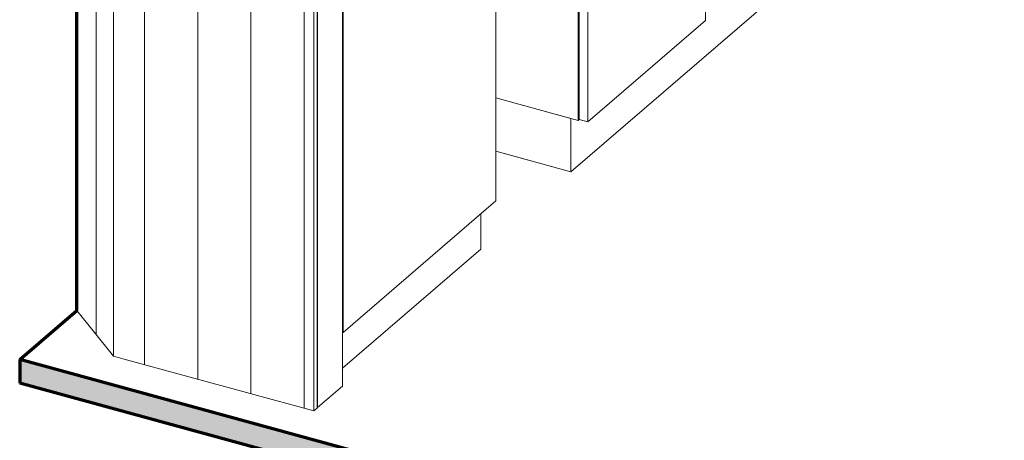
# Model space of a CAD drawing. Header units: millimetres. Extents: x 87779 to 155382, y -9103 to 37066.
# Tile 9 of 128: x 103574 to 105995, y 17915 to 18949. Entities that reach past the tile are written whole.
import ezdxf

# ---------------------------------------------------------------- set-up
doc = ezdxf.new("R2010")
doc.units = ezdxf.units.MM
for name, color, linetype, lineweight in [('0-2', 210, 'Continuous', 5), ('A21--s--2', 34, 'Continuous', 9), ('A22-----2', 50, 'Continuous', 9), ('A22-----4', 130, 'Continuous', 70), ('A23-----1', 250, 'Continuous', 13), ('A23-----2', 254, 'Continuous', 5), ('A23-----3', 130, 'Continuous', 70), ('Food Service Equipment-1', 10, 'Continuous', 5)]:
    doc.layers.add(name, color=color, linetype=linetype, lineweight=lineweight)
pattern_1 = [(90, (-106219.75, 18120.48), (-130.66, 35.723), [])]

# ---------------------------------------------------------------- blocks, each defined once
blk = doc.blocks.new('HSR-D_ABT_ARCH_Interieur_rvt-2-Werkcafe Pantry Axo')
at = {"layer": 'A21--s--2'}
h = blk.add_hatch(dxfattribs=at)
h.set_pattern_fill('FP_8', color=256, style=0, pattern_type=2)
h.set_pattern_definition([(90, (-109935.145, 22790.106), (-53.964, 67.862), [])])
h.paths.add_polyline_path([(-106222.4, 18121.2), (-106222.4, 20191.5), (-106312.1, 20304.3), (-106312.1, 18234), (-106228.3, 18128.6)])
h = blk.add_hatch(dxfattribs=at)
h.set_pattern_fill('FP_9', color=256, style=0, pattern_type=2)
h.set_pattern_definition(pattern_1)
h.paths.add_polyline_path([(-106199.1, 18114.8), (-106199.1, 20185.2), (-106222.4, 20191.5), (-106222.4, 18121.2), (-106210.1, 18117.8)])
h = blk.add_hatch(dxfattribs=at)
h.set_pattern_fill('FP_9', color=256, style=0, pattern_type=2)
h.set_pattern_definition(pattern_1)
h.paths.add_polyline_path([(-105730.1, 17986.6), (-105730.1, 20056.9), (-106199.1, 20185.2), (-106199.1, 18114.8), (-106099.1, 18087.5)])
at = {"layer": 'A23-----2'}
blk.add_hatch(color=256, dxfattribs=at).paths.add_polyline_path([(-94833.6, 14878.4), (-94833.6, 14936.2), (-106452.9, 18113), (-106452.9, 18055.2), (-95491.8, 15058.4)])
at = {"layer": 'A22-----2'}
for p, q in [((-106222.4, 18121.2), (-106222.4, 20191.5)), ((-105730.1, 17986.6), (-105730.1, 20056.9)), ((-105721.8, 20064.1), (-105721.8, 17993.8)), ((-105720.6, 17994.8), (-105720.6, 20065.1)), ((-105659.2, 19753), (-105659.2, 18047.6)), ((-106312.1, 18234), (-106222.4, 18121.2)), ((-106199.1, 18114.8), (-106222.4, 18121.2)), ((-106199.1, 18114.8), (-105730.1, 17986.6)), ((-105659.2, 18047.6), (-105720.6, 17994.8)), ((-105721.8, 17993.8), (-105730.1, 17986.6)), ((-105721.8, 17995.1), (-105720.6, 17994.8))]:
    blk.add_line(p, q, dxfattribs=at)
at = {"layer": 'A22-----4'}
blk.add_line((-106312.1, 18234), (-106312.1, 20304.3), dxfattribs=at)
at = {"layer": 'A23-----1'}
for p, q in [((-105189.3, 18599.7), (-105282.2, 18625.1)), ((-105282.2, 18625.1), (-105189.3, 18599.7))]:
    blk.add_line(p, q, dxfattribs=at)
at = {"layer": 'A23-----3'}
for p, q in [((-106452.9, 18113), (-106312.1, 18234)), ((-94833.6, 14936.2), (-106452.9, 18113)), ((-106452.9, 18113), (-106452.9, 18055.2)), ((-94833.6, 14878.4), (-106452.9, 18055.2))]:
    blk.add_line(p, q, dxfattribs=at)
blk = doc.blocks.new('712 Werkcafe Derden - 712 Werkcafe Derden-18395349-Werkcafe Pantry Axo')
at = {"layer": 'Food Service Equipment-1'}
for p, q in [((-105282.2, 19998.5), (-105282.2, 18503)), ((-105657.9, 18179.9), (-105657.9, 19675.4)), ((-104766.4, 19567.4), (-104766.4, 18946.5)), ((-105079.6, 18700.9), (-105079.6, 19356.8)), ((-105077.1, 19356.1), (-105077.1, 18703)), ((-105056.2, 18697.3), (-105056.2, 19318.2)), ((-104235.9, 19315.9), (-105097.9, 18574.7)), ((-104766.4, 18946.5), (-105056.2, 18697.3)), ((-105079.6, 18700.9), (-105282.2, 18756.3)), ((-105282.2, 18756.3), (-105097.9, 18705.9)), ((-105097.9, 18574.7), (-105097.9, 18705.9)), ((-105077.1, 18703), (-105079.6, 18700.9)), ((-105077.1, 18703), (-105056.2, 18697.3)), ((-105097.9, 18574.7), (-105282.2, 18625.1)), ((-105282.2, 18503), (-105657.9, 18179.9)), ((-105318.9, 18471.4), (-105318.9, 18384.6)), ((-105318.9, 18384.6), (-105659.2, 18092)), ((-105659.2, 18180.2), (-105657.9, 18179.9))]:
    blk.add_line(p, q, dxfattribs=at)

msp = doc.modelspace()

# ---------------------------------------------------------------- block references
at = {"layer": '0-2'}
msp.add_blockref('HSR-D_ABT_ARCH_Interieur_rvt-2-Werkcafe Pantry Axo', (210027.3, 0), dxfattribs=at)
at = {"layer": 'Food Service Equipment-1'}
msp.add_blockref('712 Werkcafe Derden - 712 Werkcafe Derden-18395349-Werkcafe Pantry Axo', (210027.3, 0), dxfattribs=at)

doc.saveas('drawing.dxf')
